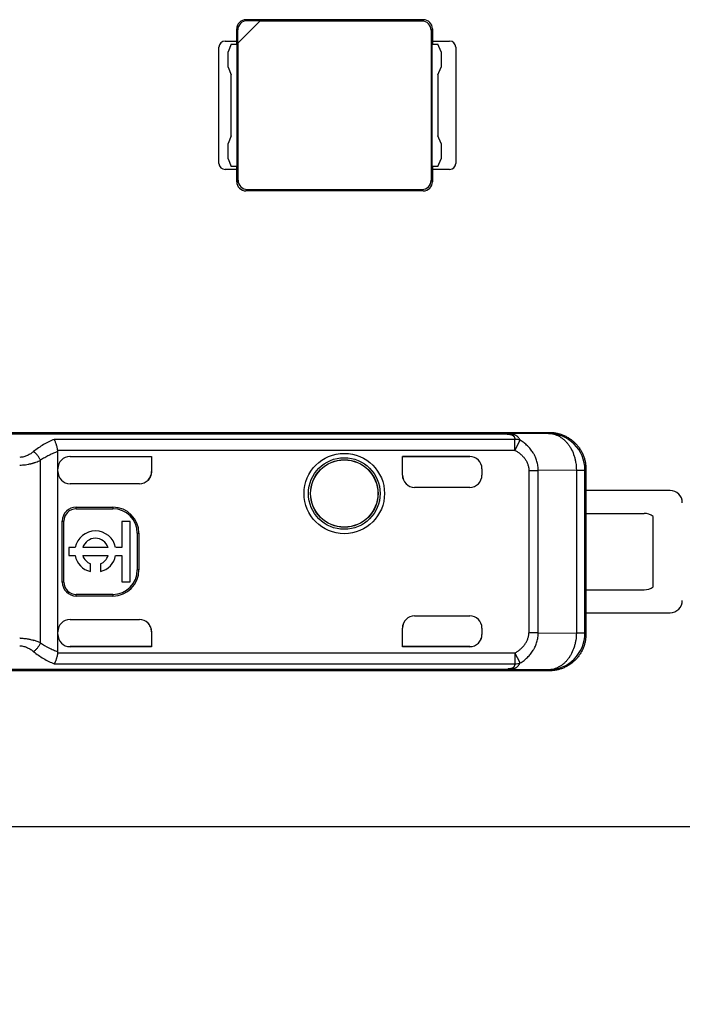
# Model space of a CAD drawing. Header units: millimetres. Extents: x 0 to 210, y 0 to 297.
# Tile 7 of 45: x 77.7 to 83.12, y 140.73 to 148.78. Entities that reach past the tile are written whole.
import ezdxf
from ezdxf.enums import TextEntityAlignment as Align

# ---------------------------------------------------------------- set-up
doc = ezdxf.new("R2010")
doc.units = ezdxf.units.MM
doc.header["$LTSCALE"] = 19.36
doc.layers.get('0').update_dxf_attribs({"linetype": 'CONTINUOUS'})
doc.layers.add('Z_DIM_2D', color=7, linetype='CONTINUOUS')
doc.styles.add('TEXTSTYLE_3', font='helveticaneueltw1g-ltcn.otf')
doc.styles.add('TEXTSTYLE_4', font='gdt', dxfattribs={"width": 0.7})
doc.dimstyles.new('DIMSTYLE_2', dxfattribs={"dimtxt": 2.1, "dimasz": 3.5, "dimexe": 1.5, "dimexo": 0, "dimgap": 0.525, "dimtad": 1, "dimlfac": 2, "dimdsep": 46, "dimtxsty": 'TEXTSTYLE_3', "dimblk": '_FILLED', "dimblk1": '_FILLED', "dimblk2": '_FILLED', "dimcen": 0.09, "dimclrt": 5, "dimazin": 2, "dimtol": 1, "dimtp": 0.3, "dimtm": 0.3, "dimtfac": 1, "dimtofl": 0, "dimtmove": 0, "dimatfit": 3, "dimldrblk": '_FILLED', "dimfxl": 0, "dimtolj": 1, "dimarcsym": 0})

# ---------------------------------------------------------------- blocks, each defined once
blk = doc.blocks.new('*D4')
at = {"layer": 'Z_DIM_2D', "color": 2, "linetype": 'Continuous', "transparency": 16777216}
for p, q in [((95.8652, 143.5847), (92.6672, 143.5847)), ((94.1672, 143.5847), (94.1672, 142.8847)), ((94.1672, 142.1847), (94.1672, 142.8847)), ((94.1672, 142.8847), (94.1672, 133.8678))]:
    blk.add_line(p, q, dxfattribs=at)
at = {"layer": 'Z_DIM_2D', "color": 5, "linetype": 'Continuous', "transparency": 16777216}
for s, height, style, p in [('0.3', 1.47, 'TEXTSTYLE_3', (93.3272, 141.5772)), ('`', 1.47, 'TEXTSTYLE_4', (93.3272, 139.1089)), ('2.8', 2.1, 'TEXTSTYLE_3', (93.6422, 137.3939))]:
    blk.add_text(s, height=height, rotation=90, dxfattribs=dict(at, style=style)).set_placement(p, align=Align.RIGHT)
blk = doc.blocks.new('_FILLED')
at = {"color": 0, "linetype": 'ByBlock'}
blk.add_solid([(0, 0), (-1, 0.125), (-1, -0.125)], dxfattribs=at)
blk = doc.blocks.new('_NONE')

msp = doc.modelspace()

# ---------------------------------------------------------------- linework, layer by layer
at = {"color": 7, "linetype": 'Continuous'}
for p, q in [((79.4823, 148.5934), (79.6648, 148.776)), ((80.9986, 148.7847), (79.5485, 148.7847)), ((79.6648, 148.776), (79.5572, 148.776)), ((80.9872, 148.7733), (79.6622, 148.7733)), ((79.4735, 148.5847), (79.4735, 148.7097)), ((79.4823, 148.5934), (79.4823, 148.701)), ((81.0622, 148.6984), (81.0622, 147.471)), ((81.0735, 148.7097), (81.0735, 148.5847)), ((79.3785, 148.6097), (79.4735, 148.6097)), ((79.4285, 148.5847), (79.4035, 148.5222)), ((79.4285, 148.5847), (79.4779, 148.5847)), ((79.4779, 147.5847), (79.4779, 148.5847)), ((79.4849, 147.471), (79.4849, 148.596)), ((81.0692, 148.5847), (81.0692, 147.5847)), ((81.0692, 148.5847), (81.1185, 148.5847)), ((81.0735, 148.6097), (81.2135, 148.6097)), ((81.1435, 148.5222), (81.1185, 148.5847)), ((79.3285, 147.6097), (79.3285, 148.5597)), ((79.4035, 148.3972), (79.4035, 148.5222)), ((81.1435, 148.5222), (81.1435, 148.3972)), ((81.2635, 148.5597), (81.2635, 147.6097)), ((79.4035, 148.3972), (79.4285, 148.3347)), ((79.4285, 147.8347), (79.4285, 148.3347)), ((81.1185, 148.3347), (81.1435, 148.3972)), ((81.1185, 148.3347), (81.1185, 147.8347)), ((79.4285, 147.8347), (79.4035, 147.7722)), ((79.4035, 147.6472), (79.4035, 147.7722)), ((81.1435, 147.7722), (81.1185, 147.8347)), ((81.1435, 147.7722), (81.1435, 147.6472)), ((79.4035, 147.6472), (79.4285, 147.5847)), ((81.1185, 147.5847), (81.1435, 147.6472)), ((79.4735, 147.5597), (79.3785, 147.5597)), ((79.4779, 147.5847), (79.4285, 147.5847)), ((79.4735, 147.4596), (79.4735, 147.5847)), ((81.1185, 147.5847), (81.0692, 147.5847)), ((81.0735, 147.5847), (81.0735, 147.4596)), ((81.2135, 147.5597), (81.0735, 147.5597)), ((80.9986, 147.3847), (79.5485, 147.3847)), ((79.5598, 147.396), (80.9872, 147.396)), ((78.1111, 145.2124), (78.111, 145.2122)), ((78.1111, 145.2124), (78.111, 145.2124)), ((78.1112, 145.2124), (78.111, 145.2124)), ((78.111, 145.2122), (78.1112, 145.2122)), ((78.1112, 145.2122), (78.1112, 145.2124)), ((83.0152, 144.9347), (82.3277, 144.9347)), ((82.3277, 143.9347), (83.0152, 143.9347)), ((133.9402, 142.1847), (67.4402, 142.1847))]:
    msp.add_line(p, q, dxfattribs=at)
at = {"color": 9, "linetype": 'Continuous'}
for p, q in [((79.5485, 148.7847), (79.5572, 148.776)), ((80.9872, 148.7733), (80.9986, 148.7847)), ((79.4823, 148.701), (79.4735, 148.7097)), ((81.0735, 148.7097), (81.0622, 148.6984)), ((79.4735, 147.4596), (79.4849, 147.471)), ((81.0622, 147.471), (81.0735, 147.4596)), ((79.5598, 147.396), (79.5485, 147.3847)), ((80.9986, 147.3847), (80.9872, 147.396)), ((81.6838, 145.3979), (76.7896, 145.3979)), ((81.6838, 145.3953), (76.7896, 145.3953)), ((81.7477, 145.3524), (77.9807, 145.3524)), ((82.0206, 145.4014), (81.6838, 145.3979)), ((81.6838, 145.3979), (81.6838, 145.3953)), ((81.6838, 145.3953), (81.6925, 145.3947)), ((81.7477, 145.2628), (81.7477, 145.3524)), ((81.7477, 145.2628), (81.7906, 145.3454)), ((81.7477, 145.2628), (78.0103, 145.2628)), ((78.1112, 145.2122), (78.1111, 145.2124)), ((81.3777, 145.2124), (81.3777, 145.2122)), ((77.8696, 143.6881), (77.8696, 145.1812)), ((82.3277, 145.1097), (82.3194, 145.1014)), ((80.829, 145.0597), (80.8277, 145.0597)), ((81.8615, 145.0981), (81.8615, 143.7712)), ((81.8615, 145.0981), (81.9381, 145.0981)), ((82.2492, 145.1014), (81.9381, 145.0981)), ((81.9381, 143.7712), (81.9381, 145.0981)), ((82.2492, 145.1014), (82.2492, 143.768)), ((82.2492, 145.1014), (82.3194, 145.1014)), ((82.3194, 143.768), (82.3194, 145.1014)), ((78.161, 144.7847), (78.161, 144.7979)), ((78.461, 144.7979), (78.461, 144.7847)), ((78.0478, 144.6847), (78.061, 144.6847)), ((78.661, 144.5847), (78.6742, 144.5847)), ((78.6742, 144.2847), (78.661, 144.2847)), ((78.061, 144.1847), (78.0478, 144.1847)), ((78.161, 144.0715), (78.161, 144.0847)), ((78.461, 144.0847), (78.461, 144.0715)), ((78.7777, 143.7796), (78.7764, 143.7809)), ((80.8277, 143.8097), (80.829, 143.8097)), ((81.9381, 143.7712), (81.8615, 143.7712)), ((81.9381, 143.7712), (82.2492, 143.768)), ((82.3194, 143.768), (82.2492, 143.768)), ((82.3194, 143.768), (82.3277, 143.7597)), ((78.111, 143.6569), (78.111, 143.6572)), ((81.3777, 143.6572), (81.3777, 143.6569)), ((78.0103, 143.6066), (81.7477, 143.6066)), ((81.7477, 143.6066), (81.7477, 143.517)), ((81.7906, 143.524), (81.7477, 143.6066)), ((77.9813, 143.517), (81.7477, 143.517)), ((76.7896, 143.4741), (81.6838, 143.4741)), ((76.7896, 143.4715), (81.6838, 143.4715)), ((81.6838, 143.4741), (81.6838, 143.4715)), ((82.0194, 143.468), (81.6838, 143.4715)), ((82.0194, 143.468), (82.0195, 143.4679))]:
    msp.add_line(p, q, dxfattribs=at)
at = {"color": 6, "linetype": 'Continuous'}
for p, q in [((77.3027, 145.4097), (82.0258, 145.4097)), ((82.0258, 145.4097), (82.0206, 145.4014)), ((78.011, 143.6158), (78.011, 145.2536)), ((78.1112, 145.2124), (78.7777, 145.2124)), ((78.1112, 145.2122), (78.7764, 145.2122)), ((78.7777, 145.2124), (78.7764, 145.2122)), ((78.7764, 145.2122), (78.7764, 145.0872)), ((78.7777, 145.2124), (78.7777, 145.0898)), ((80.8277, 145.0597), (80.8277, 145.2124)), ((80.829, 145.2122), (80.8277, 145.2124)), ((80.8277, 145.2124), (81.3777, 145.2124)), ((80.829, 145.0597), (80.829, 145.2122)), ((81.3777, 145.2122), (80.829, 145.2122)), ((81.4777, 145.1124), (81.4777, 145.0597)), ((82.3277, 145.1097), (82.3277, 144.7472)), ((78.7777, 145.0898), (78.7764, 145.0872)), ((78.6776, 144.9898), (78.111, 144.9898)), ((78.7484, 145.0191), (78.7484, 145.0191)), ((81.3777, 144.9597), (80.9277, 144.9597)), ((78.161, 144.7979), (78.461, 144.7979)), ((78.161, 144.7847), (78.461, 144.7847)), ((82.3266, 144.7472), (82.3266, 144.1222)), ((82.3266, 144.7472), (82.8027, 144.7472)), ((82.8777, 144.1472), (82.8777, 144.7222)), ((78.0478, 144.1847), (78.0478, 144.6847)), ((78.061, 144.1847), (78.061, 144.6847)), ((78.5352, 144.6817), (78.5352, 144.4678)), ((78.6014, 144.6817), (78.5352, 144.6817)), ((78.6014, 144.1877), (78.6014, 144.6817)), ((78.661, 144.5847), (78.661, 144.2847)), ((78.6742, 144.5847), (78.6742, 144.2847)), ((78.1014, 144.4678), (78.1014, 144.4016)), ((78.1533, 144.4678), (78.1014, 144.4678)), ((78.4219, 144.4678), (78.2154, 144.4678)), ((78.5352, 144.4678), (78.484, 144.4678)), ((78.1014, 144.4016), (78.1533, 144.4016)), ((78.2154, 144.4016), (78.4219, 144.4016)), ((78.484, 144.4016), (78.5352, 144.4016)), ((78.5352, 144.4016), (78.5352, 144.1877)), ((78.2772, 144.2712), (78.2772, 144.3344)), ((78.36, 144.3344), (78.36, 144.2712)), ((78.5352, 144.1877), (78.6014, 144.1877)), ((78.461, 144.0847), (78.161, 144.0847)), ((78.461, 144.0715), (78.161, 144.0715)), ((82.3266, 144.1222), (82.8027, 144.1222)), ((82.3277, 144.1222), (82.3277, 143.7597)), ((80.9277, 143.9097), (81.3777, 143.9097)), ((78.111, 143.8796), (78.6776, 143.8796)), ((78.7764, 143.7841), (78.7764, 143.6572)), ((78.7777, 143.7796), (78.7777, 143.6569)), ((80.8277, 143.6569), (80.8277, 143.8097)), ((80.829, 143.6572), (80.829, 143.8097)), ((81.4777, 143.8097), (81.4777, 143.7569)), ((78.7764, 143.6572), (78.111, 143.6572)), ((78.7777, 143.6569), (78.111, 143.6569)), ((78.7764, 143.6572), (78.7777, 143.6569)), ((80.8277, 143.6569), (80.829, 143.6572)), ((81.3777, 143.6569), (80.8277, 143.6569)), ((81.3777, 143.6572), (80.829, 143.6572)), ((82.0258, 143.4597), (77.3027, 143.4597)), ((82.0195, 143.4679), (82.0258, 143.4597)), ((82.0277, 143.4597), (82.0258, 143.4597))]:
    msp.add_line(p, q, dxfattribs=at)
for radius in [0.3285, 0.275]:
    msp.add_circle((80.3527, 144.9097), radius, dxfattribs=at)
at = {"color": 9, "linetype": 'Continuous'}
for radius in [0.2929, 0.2761]:
    msp.add_circle((80.3527, 144.9097), radius, dxfattribs=at)
at = {"color": 7, "linetype": 'Continuous'}
for centre, radius, start, end in [((79.3785, 148.5597), 0.05, 90.00066, 180), ((81.2135, 148.5597), 0.05, 0, 89.99934), ((79.3785, 147.6097), 0.05, 180, 269.99934), ((81.2135, 147.6097), 0.05, 270.00066, 360), ((78.111, 145.1124), 0.1, 90.537, 179.46333), ((78.111, 145.1116), 0.1009, 90.0025, 90.53477), ((78.1142, 145.1124), 0.1031, 179.46785, 179.99485), ((77.6981, 143.3763), 0.3505, 89.16929, 89.74437)]:
    msp.add_arc(centre, radius, start, end, dxfattribs=at)
at = {"color": 6, "linetype": 'Continuous'}
for centre, radius, start, end in [((82.0194, 145.1014), 0.3, 0.0032, 89.75996), ((82.0275, 145.1097), 0.3, 89.95547, 90.32231), ((77.8532, 145.246), 0.158, 2.74514, 6.09597), ((78.111, 145.1122), 0.1, 90.00024, 179.85682), ((78.6776, 145.0898), 0.1, 270.00237, 359.99784), ((81.3777, 145.0597), 0.1, 270, 360), ((83.0152, 144.8347), 0.1, 0.00133, 89.99867), ((78.161, 144.6847), 0.1132, 90, 180), ((78.161, 144.6847), 0.1, 90, 180), ((78.461, 144.5847), 0.2132, 0, 90), ((78.461, 144.5847), 0.2, 0, 90), ((82.8027, 144.6222), 0.125, 53.1301, 90), ((78.3186, 144.4347), 0.1686, 11.32726, 168.67274), ((78.3186, 144.4347), 0.1085, 17.78466, 162.21534), ((78.3186, 144.4347), 0.1686, 191.32726, 255.79581), ((78.3186, 144.4347), 0.1085, 197.78466, 247.56802), ((78.3186, 144.4347), 0.1686, 284.20419, 348.67274), ((78.3186, 144.4347), 0.1085, 292.43198, 342.21534), ((78.461, 144.2847), 0.2132, 270, 0), ((78.461, 144.2847), 0.2, 270, 360), ((78.161, 144.1847), 0.1132, 180, 270), ((78.161, 144.1847), 0.1, 180, 270), ((82.8027, 144.2472), 0.125, 270, 306.8699), ((83.0152, 144.0347), 0.1, 270.00133, 359.99867), ((81.3777, 143.8097), 0.1, 0, 90), ((78.111, 143.7569), 0.1, 180.00245, 269.9998), ((77.8531, 143.6234), 0.1581, 353.90584, 357.25519)]:
    msp.add_arc(centre, radius, start, end, dxfattribs=at)
at = {"color": 9, "linetype": 'Continuous'}
for centre, radius, start, end in [((82.0194, 143.768), 0.3, 270.00981, 359.99474), ((81.6653, 143.8143), 0.3407, 273.11656, 274.53537)]:
    msp.add_arc(centre, radius, start, end, dxfattribs=at)
at = {"color": 7, "linetype": 'Continuous'}
for centre, major_axis, start_param, end_param in [((79.5486, 148.7096), (0.0531, -0.0531), 2.356803, 3.926382), ((79.5573, 148.7009), (-0.0531, 0.0531), -0.784789, 0.784789), ((80.9871, 148.6983), (0.0531, 0.0531), -0.784789, 0.784789), ((80.9985, 148.7096), (0.0531, 0.0531), -0.784789, 0.784789), ((79.5486, 147.4597), (0.0531, 0.0531), -3.926382, -2.356803), ((79.5599, 147.4711), (-0.0531, -0.0531), -0.784789, 0.784789), ((80.9871, 147.4711), (0.0531, -0.0531), -0.784789, 0.784789), ((80.9985, 147.4597), (0.0531, -0.0531), -0.784789, 0.784789)]:
    msp.add_ellipse(centre, major_axis=major_axis, ratio=0.998783, start_param=start_param, end_param=end_param, dxfattribs=at)
at = {"color": 6, "linetype": 'Continuous'}
for centre, major_axis, ratio, start_param, end_param in [((81.3777, 145.1124), (0, 0.1), 0.999994, -1.570796, 0), ((81.3777, 145.1122), (0, 0.1), 0.999994, -1.568178, 0), ((78.111, 145.0898), (0, 0.1), 0.999848, -4.712388, -3.141593), ((80.9277, 145.0597), (0.1, 0), 0.999848, 3.141592, 4.712389), ((80.929, 145.0597), (0.1, 0), 0.999848, 3.141592, 4.699301), ((80.9277, 143.8097), (0.1, 0), 0.999848, 1.570796, 3.141593), ((80.929, 143.8097), (0.1, 0), 0.999848, 1.583885, 3.141593), ((78.111, 143.7796), (0, 0.1), 0.999848, 0, 1.570796), ((78.6777, 143.7796), (-0.0707, 0.0707), 0.999695, -1.570796, -0.785246), ((78.6777, 143.7796), (0.0707, -0.0707), 0.999695, 0.785246, 1.570796), ((78.111, 143.7572), (0, 0.1), 0.999994, -4.709771, -3.141593), ((81.3777, 143.7569), (0, 0.1), 0.999994, -3.141593, -1.570796), ((81.3777, 143.7572), (0, 0.1), 0.999994, -3.141593, -1.573414)]:
    msp.add_ellipse(centre, major_axis=major_axis, ratio=ratio, start_param=start_param, end_param=end_param, dxfattribs=at)
at = {"color": 9, "linetype": 'Continuous'}
for points, knots in [([(77.9807, 145.3524), (77.9659, 145.3463), (77.9365, 145.3331), (77.8937, 145.3099), (77.8523, 145.2833), (77.8259, 145.2633), (77.813, 145.2527)], [0, 0, 0, 0, 0.245535, 0.493258, 0.744357, 1, 1, 1, 1]), ([(81.7906, 145.3454), (81.7887, 145.3492), (81.7844, 145.3567), (81.7779, 145.3653), (81.772, 145.3715), (81.7674, 145.3758), (81.7632, 145.3791), (81.7597, 145.3816), (81.7569, 145.3834), (81.7544, 145.3848), (81.7524, 145.3859), (81.7502, 145.3869), (81.7472, 145.3882), (81.7435, 145.3897), (81.7395, 145.391), (81.7337, 145.3926), (81.726, 145.3944), (81.7161, 145.396), (81.7057, 145.3971), (81.6949, 145.3977), (81.6875, 145.3979), (81.6838, 145.3979)], [0, 0, 0, 0, 0.102132, 0.203201, 0.253523, 0.303689, 0.354068, 0.379601, 0.405593, 0.432356, 0.446216, 0.460555, 0.490373, 0.522011, 0.555329, 0.590229, 0.664302, 0.743249, 0.826078, 0.911907, 1, 1, 1, 1]), ([(81.6925, 145.3947), (81.6949, 145.3946), (81.6994, 145.3943), (81.7058, 145.3936), (81.7117, 145.3926), (81.7153, 145.3917), (81.717, 145.3911)], [0, 0, 0, 0, 0.281747, 0.544679, 0.784367, 1, 1, 1, 1]), ([(81.717, 145.3912), (81.7186, 145.3907), (81.7217, 145.3899), (81.7258, 145.3882), (81.7288, 145.3867), (81.7309, 145.3854), (81.7321, 145.3845), (81.733, 145.3838), (81.7338, 145.3831), (81.7347, 145.3822), (81.7358, 145.3811), (81.7372, 145.3797), (81.7388, 145.3777), (81.7404, 145.3753), (81.7419, 145.3728), (81.7431, 145.3701), (81.7441, 145.3674), (81.7451, 145.3646), (81.7459, 145.3616), (81.7467, 145.3586), (81.7473, 145.3556), (81.7476, 145.3534), (81.7477, 145.3524)], [0, 0, 0, 0, 0.094431, 0.177361, 0.250983, 0.284826, 0.316886, 0.332323, 0.347328, 0.376879, 0.405937, 0.434553, 0.490672, 0.54573, 0.60023, 0.654674, 0.709547, 0.765333, 0.822309, 0.880399, 0.939622, 1, 1, 1, 1]), ([(81.7906, 145.3454), (81.7838, 145.348), (81.7697, 145.3518), (81.755, 145.3527), (81.7477, 145.3524)], [0, 0, 0, 0, 0.49583, 1, 1, 1, 1]), ([(81.9381, 145.0981), (81.938, 145.1107), (81.9361, 145.136), (81.9295, 145.1668), (81.9217, 145.1908), (81.9146, 145.2083), (81.9078, 145.2225), (81.9017, 145.2335), (81.8953, 145.2443), (81.8866, 145.2573), (81.8753, 145.2723), (81.863, 145.2866), (81.8456, 145.3045), (81.8219, 145.3249), (81.8012, 145.3389), (81.7906, 145.3454)], [0, 0, 0, 0, 0.125616, 0.25113, 0.313855, 0.376527, 0.439149, 0.470449, 0.501737, 0.564263, 0.626726, 0.689122, 0.75145, 0.875852, 1, 1, 1, 1]), ([(77.813, 145.2527), (77.8093, 145.2496), (77.8017, 145.2437), (77.7897, 145.2353), (77.7767, 145.2274), (77.7629, 145.2204), (77.7481, 145.2143), (77.7326, 145.2095), (77.7163, 145.2064), (77.7052, 145.2055), (77.6997, 145.2054)], [0, 0, 0, 0, 0.113935, 0.23151, 0.352516, 0.476762, 0.604063, 0.734147, 0.866425, 1, 1, 1, 1]), ([(77.8696, 145.1812), (77.868, 145.1848), (77.8645, 145.1918), (77.8586, 145.202), (77.8521, 145.212), (77.845, 145.2215), (77.8375, 145.2305), (77.8296, 145.2387), (77.8215, 145.2462), (77.8158, 145.2506), (77.813, 145.2527)], [0, 0, 0, 0, 0.126387, 0.255109, 0.384796, 0.514052, 0.641494, 0.765782, 0.885662, 1, 1, 1, 1]), ([(78.011, 145.2536), (77.9988, 145.2489), (77.9744, 145.239), (77.9385, 145.2221), (77.9034, 145.203), (77.8808, 145.1887), (77.8696, 145.1812)], [0, 0, 0, 0, 0.247185, 0.496017, 0.746832, 1, 1, 1, 1]), ([(81.7477, 145.2628), (81.7554, 145.2586), (81.7704, 145.2495), (81.7879, 145.2364), (81.801, 145.2248), (81.8103, 145.2156), (81.8191, 145.2059), (81.8272, 145.1956), (81.8347, 145.1848), (81.8413, 145.1734), (81.8471, 145.1617), (81.8521, 145.1495), (81.8561, 145.137), (81.859, 145.1242), (81.8609, 145.1113), (81.8614, 145.1025), (81.8615, 145.0981)], [0, 0, 0, 0, 0.124989, 0.249967, 0.312475, 0.374982, 0.437489, 0.499994, 0.562498, 0.625002, 0.687504, 0.750005, 0.812505, 0.875004, 0.937502, 1, 1, 1, 1]), ([(77.6997, 145.1425), (77.7074, 145.1425), (77.7228, 145.1431), (77.7457, 145.1453), (77.7646, 145.1482), (77.7775, 145.1508), (77.7848, 145.1524), (77.7902, 145.1537), (77.7956, 145.155), (77.8009, 145.1565), (77.8062, 145.158), (77.8131, 145.16), (77.8216, 145.1627), (77.835, 145.1672), (77.851, 145.1732), (77.8635, 145.1785), (77.8696, 145.1812)], [0, 0, 0, 0, 0.132108, 0.263439, 0.393262, 0.457409, 0.489257, 0.520944, 0.552461, 0.583802, 0.614958, 0.645921, 0.707239, 0.767703, 0.885853, 1, 1, 1, 1]), ([(81.7477, 143.6066), (81.7554, 143.6108), (81.7703, 143.6199), (81.7879, 143.633), (81.801, 143.6445), (81.8103, 143.6538), (81.8191, 143.6635), (81.8272, 143.6738), (81.8346, 143.6846), (81.8435, 143.6997), (81.8507, 143.7157), (81.856, 143.7324), (81.859, 143.7451), (81.8609, 143.7581), (81.8614, 143.7669), (81.8615, 143.7712)], [0, 0, 0, 0, 0.125, 0.249988, 0.312502, 0.375015, 0.437527, 0.500037, 0.562547, 0.625056, 0.749984, 0.812489, 0.874994, 0.937497, 1, 1, 1, 1]), ([(81.7906, 143.524), (81.8012, 143.5304), (81.8219, 143.5445), (81.8456, 143.5649), (81.863, 143.5828), (81.8753, 143.5971), (81.8866, 143.612), (81.8953, 143.6251), (81.9017, 143.6359), (81.9078, 143.6469), (81.9146, 143.6611), (81.9217, 143.6786), (81.9294, 143.7025), (81.9361, 143.7334), (81.938, 143.7586), (81.9381, 143.7712)], [0, 0, 0, 0, 0.124157, 0.248559, 0.310884, 0.373278, 0.435737, 0.498261, 0.529549, 0.560848, 0.62347, 0.686143, 0.748868, 0.874384, 1, 1, 1, 1]), ([(82.2492, 143.768), (82.2491, 143.7485), (82.2468, 143.7193), (82.2394, 143.6812), (82.2293, 143.6447), (82.2151, 143.61), (82.197, 143.5782), (82.1819, 143.5564), (82.1652, 143.5366), (82.1471, 143.519), (82.1278, 143.5037), (82.1074, 143.491), (82.0862, 143.481), (82.0643, 143.4736), (82.042, 143.4691), (82.0269, 143.4681), (82.0194, 143.468)], [0, 0, 0, 0, 0.14031, 0.209863, 0.278635, 0.412817, 0.477965, 0.541598, 0.603642, 0.66408, 0.722957, 0.780384, 0.836536, 0.891655, 0.946031, 1, 1, 1, 1]), ([(77.6997, 143.664), (77.7052, 143.6639), (77.7163, 143.6631), (77.7326, 143.66), (77.7482, 143.6553), (77.7676, 143.6473), (77.7897, 143.6349), (77.8056, 143.6229), (77.813, 143.6167)], [0, 0, 0, 0, 0.133678, 0.266069, 0.396292, 0.523762, 0.768921, 1, 1, 1, 1]), ([(77.8696, 143.6881), (77.868, 143.6846), (77.8645, 143.6776), (77.8586, 143.6673), (77.8521, 143.6574), (77.845, 143.6479), (77.8375, 143.6389), (77.8296, 143.6307), (77.8215, 143.6232), (77.8158, 143.6187), (77.813, 143.6167)], [0, 0, 0, 0, 0.126384, 0.255104, 0.384788, 0.514044, 0.641485, 0.765775, 0.885658, 1, 1, 1, 1]), ([(77.8696, 143.6881), (77.8918, 143.6732), (77.9264, 143.6531), (77.9744, 143.6304), (77.9988, 143.6204), (78.011, 143.6158)], [0, 0, 0, 0, 0.503854, 0.752749, 1, 1, 1, 1]), ([(77.813, 143.6167), (77.8259, 143.6061), (77.8523, 143.5861), (77.8939, 143.5593), (77.9368, 143.5362), (77.9663, 143.523), (77.9813, 143.517)], [0, 0, 0, 0, 0.255376, 0.506233, 0.753947, 1, 1, 1, 1]), ([(81.6838, 143.4715), (81.6875, 143.4715), (81.6949, 143.4717), (81.7057, 143.4723), (81.7161, 143.4734), (81.726, 143.475), (81.7351, 143.4771), (81.7422, 143.4792), (81.7473, 143.4811), (81.7507, 143.4827), (81.7534, 143.484), (81.7555, 143.4852), (81.7574, 143.4863), (81.7597, 143.4878), (81.7632, 143.4903), (81.7673, 143.4936), (81.772, 143.4979), (81.7779, 143.5041), (81.7844, 143.5126), (81.7887, 143.5201), (81.7906, 143.524)], [0, 0, 0, 0, 0.088034, 0.173851, 0.256722, 0.335759, 0.40995, 0.478248, 0.5099, 0.53976, 0.567838, 0.581316, 0.594505, 0.620433, 0.645908, 0.696191, 0.746299, 0.796593, 0.897698, 1, 1, 1, 1]), ([(81.7477, 143.517), (81.7475, 143.5149), (81.7468, 143.5108), (81.7455, 143.5058), (81.744, 143.502), (81.7429, 143.4993), (81.7415, 143.4966), (81.7401, 143.4941), (81.7385, 143.4916), (81.737, 143.4897), (81.7357, 143.4882), (81.7347, 143.4871), (81.7337, 143.4862), (81.7329, 143.4855), (81.7323, 143.485), (81.7316, 143.4845), (81.7309, 143.484), (81.7302, 143.4835), (81.7291, 143.4829), (81.7277, 143.4821), (81.7252, 143.4809), (81.7216, 143.4795), (81.7186, 143.4786), (81.7169, 143.4782)], [0, 0, 0, 0, 0.119448, 0.23464, 0.291025, 0.346783, 0.401981, 0.456658, 0.511148, 0.566155, 0.59413, 0.622638, 0.651913, 0.666994, 0.682467, 0.698251, 0.714341, 0.730815, 0.747818, 0.783433, 0.821308, 0.904814, 1, 1, 1, 1]), ([(81.7477, 143.517), (81.755, 143.5167), (81.7697, 143.5176), (81.7838, 143.5214), (81.7906, 143.524)], [0, 0, 0, 0, 0.504172, 1, 1, 1, 1]), ([(81.6922, 143.4747), (81.6946, 143.4748), (81.6991, 143.475), (81.7056, 143.4757), (81.7115, 143.4768), (81.7152, 143.4777), (81.7169, 143.4782)], [0, 0, 0, 0, 0.281639, 0.544725, 0.784573, 1, 1, 1, 1])]:
    msp.add_open_spline(points, degree=3, knots=knots, dxfattribs=at)
at = {"color": 6, "linetype": 'Continuous'}
for points, knots in [([(78.0103, 145.2628), (78.0096, 145.2675), (78.0079, 145.2768), (78.0049, 145.2905), (78.002, 145.3015), (77.9995, 145.3099), (77.997, 145.3177), (77.9938, 145.3268), (77.9903, 145.3353), (77.9874, 145.3414), (77.9852, 145.3454), (77.983, 145.3491), (77.9815, 145.3513), (77.9807, 145.3524)], [0, 0, 0, 0, 0.150829, 0.298808, 0.441303, 0.509741, 0.575931, 0.700568, 0.813514, 0.865204, 0.913549, 0.958487, 1, 1, 1, 1]), ([(81.6925, 145.3947), (81.6948, 145.3945), (81.6991, 145.3941), (81.7045, 145.3935), (81.7086, 145.3929), (81.7115, 145.3923), (81.7143, 145.3918), (81.7161, 145.3914), (81.717, 145.3912)], [0, 0, 0, 0, 0.270788, 0.53034, 0.654599, 0.774562, 0.889949, 1, 1, 1, 1]), ([(82.0206, 145.4014), (82.0281, 145.4013), (82.0431, 145.4002), (82.0654, 145.3957), (82.0872, 145.3884), (82.1083, 145.3783), (82.1286, 145.3656), (82.1479, 145.3503), (82.1659, 145.3327), (82.1825, 145.3129), (82.1975, 145.2911), (82.2155, 145.2593), (82.2296, 145.2246), (82.2396, 145.1881), (82.2469, 145.1501), (82.2492, 145.1209), (82.2492, 145.1014)], [0, 0, 0, 0, 0.053887, 0.108187, 0.163236, 0.21933, 0.276708, 0.335548, 0.395963, 0.457998, 0.521635, 0.586801, 0.721059, 0.789889, 0.859512, 1, 1, 1, 1]), ([(82.0277, 145.4097), (82.0283, 145.4097), (82.0295, 145.4097), (82.032, 145.4097), (82.0363, 145.4096), (82.0449, 145.4093), (82.062, 145.408), (82.0863, 145.4044), (82.1149, 145.3972), (82.1427, 145.3873), (82.1693, 145.3747), (82.1946, 145.3595), (82.2183, 145.342), (82.2402, 145.3222), (82.26, 145.3003), (82.2775, 145.2766), (82.2927, 145.2513), (82.3053, 145.2247), (82.3152, 145.1969), (82.3224, 145.1683), (82.3267, 145.1392), (82.3277, 145.1195), (82.3277, 145.1097)], [0, 0, 0, 0, 0.003908, 0.007815, 0.015631, 0.031261, 0.06252, 0.125019, 0.187517, 0.250016, 0.312515, 0.375013, 0.437512, 0.500011, 0.562509, 0.625008, 0.687507, 0.750005, 0.812504, 0.875003, 0.937501, 1, 1, 1, 1]), ([(78.7764, 145.0872), (78.7764, 145.0864), (78.7763, 145.0853), (78.7763, 145.0837), (78.7762, 145.0821), (78.776, 145.0802), (78.7756, 145.0755), (78.7745, 145.0685), (78.7722, 145.0594), (78.768, 145.0475), (78.7607, 145.0335), (78.7528, 145.0237), (78.7484, 145.0191)], [0, 0, 0, 0, 0.031277, 0.046915, 0.062554, 0.093831, 0.125108, 0.250171, 0.375235, 0.500299, 0.750149, 1, 1, 1, 1]), ([(78.7764, 143.7841), (78.7763, 143.7845), (78.7763, 143.7852), (78.7762, 143.7864), (78.7762, 143.7875), (78.7761, 143.7887), (78.776, 143.7898), (78.7758, 143.7913), (78.7755, 143.794), (78.775, 143.7978), (78.7738, 143.8038), (78.7718, 143.8112), (78.7676, 143.8227), (78.7603, 143.8363), (78.7526, 143.8459), (78.7484, 143.8503)], [0, 0, 0, 0, 0.015637, 0.031276, 0.046913, 0.06255, 0.078188, 0.093825, 0.125099, 0.187644, 0.250189, 0.375245, 0.500302, 0.750151, 1, 1, 1, 1]), ([(82.3277, 143.7597), (82.3277, 143.7499), (82.3267, 143.7302), (82.3224, 143.7011), (82.3152, 143.6725), (82.3053, 143.6447), (82.2927, 143.618), (82.2775, 143.5927), (82.26, 143.5691), (82.2402, 143.5472), (82.2183, 143.5274), (82.1946, 143.5098), (82.1693, 143.4947), (82.1427, 143.4821), (82.1149, 143.4721), (82.0863, 143.465), (82.062, 143.4614), (82.0449, 143.4601), (82.0363, 143.4598), (82.032, 143.4597), (82.0295, 143.4597), (82.0283, 143.4597), (82.0277, 143.4597)], [0, 0, 0, 0, 0.062499, 0.124997, 0.187496, 0.249995, 0.312493, 0.374992, 0.437491, 0.499989, 0.562488, 0.624987, 0.687485, 0.749984, 0.812483, 0.874981, 0.93748, 0.968739, 0.984369, 0.992185, 0.996092, 1, 1, 1, 1]), ([(78.0103, 143.6066), (78.0096, 143.6019), (78.0079, 143.5926), (78.005, 143.5789), (78.0022, 143.5679), (77.9998, 143.5595), (77.9974, 143.5516), (77.9943, 143.5426), (77.9908, 143.5341), (77.9879, 143.528), (77.9858, 143.524), (77.9836, 143.5203), (77.9821, 143.518), (77.9813, 143.517)], [0, 0, 0, 0, 0.150923, 0.298987, 0.441538, 0.509989, 0.576181, 0.700786, 0.813651, 0.865291, 0.913591, 0.958496, 1, 1, 1, 1]), ([(81.7169, 143.4782), (81.7151, 143.4777), (81.7112, 143.4769), (81.7052, 143.476), (81.6988, 143.4753), (81.6944, 143.4749), (81.6922, 143.4747)], [0, 0, 0, 0, 0.225866, 0.471237, 0.73058, 1, 1, 1, 1])]:
    msp.add_open_spline(points, degree=3, knots=knots, dxfattribs=at)
at = {"color": 7, "linetype": 'Continuous'}
for points, knots in [([(77.7032, 143.7268), (77.7129, 143.7267), (77.7323, 143.7256), (77.7608, 143.7219), (77.7886, 143.7164), (77.8066, 143.7115), (77.8154, 143.7088)], [0, 0, 0, 0, 0.256007, 0.509377, 0.757974, 1, 1, 1, 1]), ([(77.8696, 143.6881), (77.8653, 143.6902), (77.8564, 143.6941), (77.8379, 143.7016), (77.8235, 143.7064), (77.8137, 143.7094)], [0, 0, 0, 0, 0.241014, 0.488249, 1, 1, 1, 1])]:
    msp.add_open_spline(points, degree=3, knots=knots, dxfattribs=at)

# ---------------------------------------------------------------- dimensions: what is measured, and where the dimension line sits
at = {"layer": 'Z_DIM_2D', "color": 2, "linetype": 'Continuous'}
dim = msp.add_linear_dim(base=(94.1672, 143.5847), p1=(67.4402, 142.1847), p2=(95.8652, 143.5847), angle=90, dimstyle='DIMSTYLE_2', override={"dimblk1": 'NONE', "dimblk2": 'NONE', "dimsah": 1}, dxfattribs=at)
dim.commit()
dim.dimension.update_dxf_attribs({"geometry": '*D4', "text_midpoint": (94.1672, 137.7225), "dimtype": 160})

doc.saveas('drawing.dxf')
